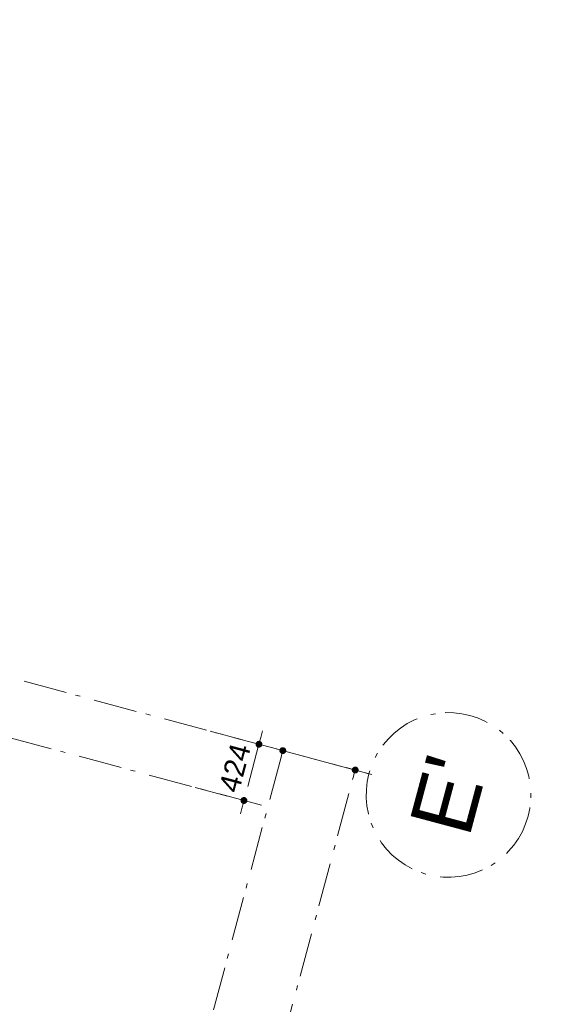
# Model space of a CAD drawing. Header units: millimetres. Extents: x -62314 to 79800, y -34032 to 28340.
# Tile 172 of 256: x 68404 to 72264, y -14054 to -6882. Entities that reach past the tile are written whole.
import ezdxf
from ezdxf.enums import TextEntityAlignment as Align

# ---------------------------------------------------------------- set-up
doc = ezdxf.new("R2010")
doc.units = ezdxf.units.MM
doc.header["$LTSCALE"] = 508
doc.header["$PDMODE"] = 1
doc.header["$PDSIZE"] = -2
doc.linetypes.add('Dash Style-6', pattern=[1.04164, 0.625, -0.20828, 0.06943, -0.13893])
doc.layers.get('0').update_dxf_attribs({"lineweight": 0})
doc.layers.get('DEFPOINTS').update_dxf_attribs({"lineweight": 0})
doc.layers.add('(00) tekening-stramien-algemeen', color=7, linetype='Dash Style-6', lineweight=0)
doc.layers.add('None', color=7, linetype='Continuous', lineweight=0)
doc.styles.add('Arial', font='Arial')
doc.styles.add('Helvetica', font='Helvetica')
doc.dimstyles.new('KE __', dxfattribs={"dimtxt": 151.308594, "dimasz": 50.074463, "dimexe": 125, "dimexo": 500, "dimgap": 25, "dimtad": 1, "dimdec": 1, "dimtxsty": 'Helvetica', "dimblk": 'DOT', "dimblk1": 'DOT', "dimblk2": 'DOT', "dimcen": 0, "dimdle": 100, "dimazin": 0, "dimtfac": 0.8, "dimtdec": 1, "dimtix": 1, "dimtmove": 0, "dimatfit": 0, "dimldrblk": 'DOT', "dimfxl": 150, "dimfxlon": 1, "dimfrac": 2, "dimtolj": 1, "dimarcsym": 0})

# ---------------------------------------------------------------- blocks, each defined once
blk = doc.blocks.new('Group-176-1')
at = {"layer": '(00) tekening-stramien-algemeen', "color": 2, "lineweight": 0, "transparency": 33554687}
for p, q in [((71038, 6410), (50513, 6410)), ((71037.5, 5986), (50513, 5986))]:
    blk.add_line(p, q, dxfattribs=at)
blk = doc.blocks.new('Stramien blok B')
at = {"layer": 'None', "color": 17, "transparency": 33554687}
blk.add_blockref('Group-176-1', (0, 0), dxfattribs=at)
blk = doc.blocks.new('00-stramienbol')
at = {"layer": '(00) tekening-stramien-algemeen', "color": 2, "lineweight": 0, "transparency": 33554687, "flags": 128}
blk.add_lwpolyline([(0, 600), (58.8, 597.1), (117.1, 588.5), (174.2, 574.2), (229.6, 554.3), (282.8, 529.2), (333.3, 498.9), (380.6, 463.8), (424.3, 424.3), (463.8, 380.6), (498.9, 333.3), (529.2, 282.8), (554.3, 229.6), (574.2, 174.2), (588.5, 117.1), (597.1, 58.8), (600, 0), (597.1, -58.8), (588.5, -117.1), (574.2, -174.2), (554.3, -229.6), (529.2, -282.8), (498.9, -333.3), (463.8, -380.6), (424.3, -424.3), (380.6, -463.8), (333.3, -498.9), (282.8, -529.2), (229.6, -554.3), (174.2, -574.2), (117.1, -588.5), (58.8, -597.1), (0, -600), (-58.8, -597.1), (-117.1, -588.5), (-174.2, -574.2), (-229.6, -554.3), (-282.8, -529.2), (-333.3, -498.9), (-380.6, -463.8), (-424.3, -424.3), (-463.8, -380.6), (-498.9, -333.3), (-529.2, -282.8), (-554.3, -229.6), (-574.2, -174.2), (-588.5, -117.1), (-597.1, -58.8), (-600, 0), (-597.1, 58.8), (-588.5, 117.1), (-574.2, 174.2), (-554.3, 229.6), (-529.2, 282.8), (-498.9, 333.3), (-463.8, 380.6), (-424.3, 424.3), (-380.6, 463.8), (-333.3, 498.9), (-282.8, 529.2), (-229.6, 554.3), (-174.2, 574.2), (-117.1, 588.5), (-58.8, 597.1)], close=True, dxfattribs=at)
at = {"layer": '(00) tekening-stramien-algemeen', "color": 7, "linetype": 'Continuous', "lineweight": 0, "transparency": 33554687}
for p in [(0, 600), (-600, 0), (0, 0), (600, 0), (0, -600)]:
    blk.add_point(p, dxfattribs=at)
at = {"layer": '(00) tekening-stramien-algemeen', "color": 2, "transparency": 33554687, "style": 'Arial'}
blk.add_attdef('hoofdveld', text='', height=453.1, dxfattribs=at).set_placement((0, 0), align=Align.MIDDLE_CENTER)
at = {"layer": 'None', "color": 0, "flags": 1}
for tag, p in [('subveld_1', (-600, -1415.6)), ('subveld_2', (-600, -2231.2))]:
    blk.add_attdef(tag, p, '', height=453.1, dxfattribs=at)
blk = doc.blocks.new('_Dot')
at = {"color": 0, "linetype": 'ByBlock', "lineweight": -2}
blk.add_line((-0.5, 0), (-1, 0), dxfattribs=at)
at = {"color": 0, "linetype": 'ByBlock', "const_width": 0.5}
blk.add_lwpolyline([(-0.25, 0, 1), (0.25, 0, 1)], format="xyb", close=True, dxfattribs=at)
blk = doc.blocks.new('*D388')
at = {"layer": '(00) tekening-stramien-algemeen', "color": 0, "lineweight": -2, "transparency": 33554687}
for p, q in [((11071.3, -96.1), (11071.3, 75)), ((17161.3, -50), (11121.4, -50)), ((17211.3, -503.1), (17211.3, -175))]:
    blk.add_line(p, q, dxfattribs=at)
at = {"layer": 'DEFPOINTS', "color": 0, "transparency": 33554687}
for p in [(11071.3, -50), (17211.3, -3.1), (11071.3, -596.1)]:
    blk.add_point(p, dxfattribs=at)
at = {"layer": '(00) tekening-stramien-algemeen', "color": 0, "lineweight": -2, "xscale": 50.07446289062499, "yscale": 50.07446289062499, "zscale": 50.07446289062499, "rotation": 180}
blk.add_blockref('_Dot', (11071.3, -50), dxfattribs=at)
at = {"layer": '(00) tekening-stramien-algemeen', "color": 0, "lineweight": -2, "xscale": 50.07446289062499, "yscale": 50.07446289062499, "zscale": 50.07446289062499}
blk.add_blockref('_Dot', (17211.3, -50), dxfattribs=at)
at = {"layer": '(00) tekening-stramien-algemeen', "color": 0, "lineweight": 0, "transparency": 33554687, "insert": (14141.3, 75.7), "char_height": 151.31, "attachment_point": 5, "style": 'Helvetica'}
blk.add_mtext('\\A1;6140', dxfattribs=at)
blk = doc.blocks.new('*D389')
at = {"layer": '(00) tekening-stramien-algemeen', "color": 0, "lineweight": -2, "transparency": 33554687}
for p, q in [((-267.1, -446), (-267.1, -721)), ((17211.3, -446.1), (17211.3, -721.1)), ((-217, -596), (17161.3, -596.1))]:
    blk.add_line(p, q, dxfattribs=at)
at = {"layer": 'DEFPOINTS', "color": 0, "transparency": 33554687}
for p in [(-267.1, 3333.4), (17211.3, 100), (17211.3, -596.1)]:
    blk.add_point(p, dxfattribs=at)
at = {"layer": '(00) tekening-stramien-algemeen', "color": 0, "lineweight": -2, "xscale": 50.07446289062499, "yscale": 50.07446289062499, "zscale": 50.07446289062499}
for p, rotation in [((-267.1, -596), 179.9996842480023), ((17211.3, -596.1), 359.9996842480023)]:
    blk.add_blockref('_Dot', p, dxfattribs=dict(at, rotation=rotation))
at = {"layer": '(00) tekening-stramien-algemeen', "color": 0, "lineweight": 0, "transparency": 33554687, "insert": (8472.1, -495.4), "char_height": 151.31, "attachment_point": 5, "rotation": 359.99968, "style": 'Helvetica'}
blk.add_mtext('\\A1;17478', dxfattribs=at)
blk = doc.blocks.new('*D390')
at = {"layer": '(00) tekening-stramien-algemeen', "color": 0, "lineweight": -2, "transparency": 33554687}
for p, q in [((16787.3, 497.6), (16787.3, 255)), ((17211.3, 496.9), (17211.3, 255)), ((16737.3, 130), (16687.2, 130)), ((17211.3, 130), (16787.3, 130)), ((17261.4, 130), (17311.5, 130))]:
    blk.add_line(p, q, dxfattribs=at)
at = {"layer": 'DEFPOINTS', "color": 0, "transparency": 33554687}
for p in [(16787.3, 130), (16787.3, -2.4), (17211.3, -3.1)]:
    blk.add_point(p, dxfattribs=at)
at = {"layer": '(00) tekening-stramien-algemeen', "color": 0, "lineweight": -2, "xscale": 50.07446289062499, "yscale": 50.07446289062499, "zscale": 50.07446289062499}
blk.add_blockref('_Dot', (16787.3, 130), dxfattribs=at)
at = {"layer": '(00) tekening-stramien-algemeen', "color": 0, "lineweight": -2, "xscale": 50.07446289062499, "yscale": 50.07446289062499, "zscale": 50.07446289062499, "rotation": 180}
blk.add_blockref('_Dot', (17211.3, 130), dxfattribs=at)
at = {"layer": '(00) tekening-stramien-algemeen', "color": 0, "lineweight": 0, "transparency": 33554687, "insert": (16999.3, 255.7), "char_height": 151.31, "attachment_point": 5, "style": 'Helvetica'}
blk.add_mtext('\\A1;424', dxfattribs=at)
blk = doc.blocks.new('stramien kop gevel blok B')
at = {"layer": '(00) tekening-stramien-algemeen', "color": 2, "lineweight": 0}
blk.add_line((17211.3, 0), (17211.3, -700), dxfattribs=at)
at = {"layer": '(00) tekening-stramien-algemeen', "color": 2}
ref = blk.add_blockref('00-stramienbol', (17211.3, -1300), dxfattribs=dict(at, rotation=180))
ref.add_attrib('hoofdveld', "E'", dxfattribs={"color": 2, "transparency": 33554687, "height": 453.1, "style": 'Arial'}).set_placement((17211.3, -1300), align=Align.MIDDLE_CENTER)
at = {"layer": '(00) tekening-stramien-algemeen', "color": 2, "lineweight": 0, "transparency": 33554687}
dim = blk.add_linear_dim(base=(17211.3, -596.1), p1=(-267.1, 3333.4), p2=(17211.3, 100), angle=359.99968, dimstyle='KE __', override={"dimtxt": 151.308594, "dimgap": 25, "dimdec": 0, "dimpost": '<>', "dimtxsty": 'Helvetica', "dimtmove": 2}, dxfattribs=at)
dim.commit()
dim.dimension.update_dxf_attribs({"geometry": '*D389', "text_midpoint": (8472.1, -495.4)})
for base, p2, picture, middle in [((16787.3, 130), (16787.3, -2.4), '*D390', (16999.3, 255.7)), ((11071.3, -50), (11071.3, -596.1), '*D388', (14141.3, 75.7))]:
    dim = blk.add_linear_dim(base=base, p1=(17211.3, -3.1), p2=p2, dimstyle='KE __', override={"dimtxt": 151.308594, "dimgap": 50, "dimdec": 0, "dimpost": '<>', "dimtxsty": 'Helvetica', "dimtmove": 2}, dxfattribs=at)
    dim.commit()
    dim.dimension.update_dxf_attribs({"geometry": picture, "text_midpoint": middle})

msp = doc.modelspace()

# ---------------------------------------------------------------- block references
at = {"layer": 'None', "color": 17, "transparency": 33554687}
for name, p, rotation in [('Stramien blok B', (0, 0), 344.9999645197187), ('stramien kop gevel blok B', (65826.97, -28820.67), 75.02800383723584)]:
    msp.add_blockref(name, p, dxfattribs=dict(at, rotation=rotation))

doc.saveas('drawing.dxf')
